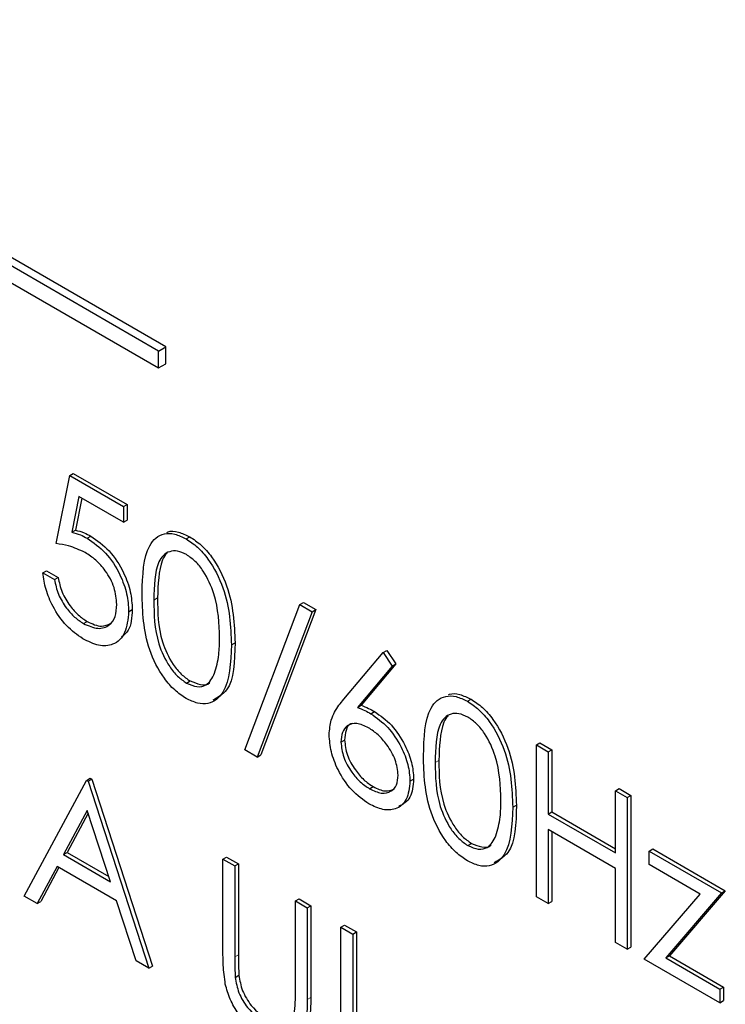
# Paper-space layout 'Blatt2' of a CAD drawing. Header units: millimetres. Extents: x 5 to 418, y 2 to 292.
# Tile 29 of 61: x 120.22 to 121.93, y 157.54 to 159.92. Entities that reach past the tile are written whole.
import ezdxf

# ---------------------------------------------------------------- set-up
doc = ezdxf.new("R2010")
doc.units = ezdxf.units.MM

psp = doc.layouts.new('Blatt2')

# ---------------------------------------------------------------- linework, layer by layer
at = {"color": 7, "linetype": 'Continuous', "lineweight": 25}
for p, q in [((120.5744, 159.1292), (116.6853, 161.3743)), ((120.5567, 159.1189), (116.6676, 161.3641)), ((116.6676, 161.3232), (120.5567, 159.0781)), ((120.5567, 159.1189), (120.5744, 159.1292)), ((120.5567, 159.0781), (120.5567, 159.1189)), ((120.5744, 159.0883), (120.5744, 159.1292)), ((120.5567, 159.0781), (120.5744, 159.0883)), ((120.3086, 158.6528), (120.3413, 158.8176)), ((120.3413, 158.8176), (120.3501, 158.8227)), ((120.3413, 158.8176), (120.4718, 158.7423)), ((120.3501, 158.8227), (120.4807, 158.7474)), ((120.3636, 158.7671), (120.3464, 158.6803)), ((120.3706, 158.763), (120.3553, 158.6854)), ((120.4718, 158.7046), (120.3636, 158.7671)), ((120.4718, 158.7423), (120.4807, 158.7474)), ((120.4718, 158.7423), (120.4718, 158.7046)), ((120.4807, 158.7474), (120.4807, 158.7097)), ((120.4718, 158.7046), (120.4807, 158.7097)), ((120.3464, 158.6803), (120.3553, 158.6854)), ((120.3839, 158.6658), (120.3928, 158.6709)), ((120.6231, 158.6644), (120.6319, 158.6695)), ((120.276, 158.5821), (120.2849, 158.5872)), ((120.2849, 158.5872), (120.3134, 158.5707)), ((120.276, 158.5821), (120.3046, 158.5656)), ((120.3046, 158.5656), (120.3134, 158.5707)), ((120.4841, 158.4878), (120.4929, 158.4929)), ((120.7655, 158.1534), (120.8986, 158.5053)), ((120.9376, 158.493), (120.8045, 158.1412)), ((120.8986, 158.5053), (120.9075, 158.5104)), ((120.8986, 158.5053), (120.9287, 158.4879)), ((120.9075, 158.5104), (120.9376, 158.493)), ((120.9287, 158.4879), (120.9376, 158.493)), ((120.9287, 158.4879), (120.7956, 158.1361)), ((120.3747, 158.4591), (120.3836, 158.4642)), ((120.7329, 158.4077), (120.7418, 158.4128)), ((121.0051, 158.2762), (121.1001, 158.389)), ((121.1001, 158.389), (121.1089, 158.3941)), ((121.1001, 158.389), (121.1221, 158.3564)), ((121.1089, 158.3941), (121.1309, 158.3615)), ((121.1221, 158.3564), (121.038, 158.2564)), ((121.1309, 158.3615), (121.0468, 158.2616)), ((121.1221, 158.3564), (121.1309, 158.3615)), ((120.624, 158.3152), (120.6329, 158.3203)), ((121.3044, 158.2711), (121.3132, 158.2762)), ((121.038, 158.2564), (121.0468, 158.2616)), ((121.0709, 158.241), (121.0798, 158.2461)), ((120.9981, 158.1722), (121.0069, 158.1773)), ((121.4713, 158.1653), (121.4801, 158.1704)), ((121.4713, 158.1653), (121.4999, 158.1488)), ((121.4713, 157.7978), (121.4713, 158.1653)), ((121.4801, 158.1704), (121.5087, 158.1539)), ((120.7956, 158.1361), (120.7655, 158.1534)), ((120.7956, 158.1361), (120.8045, 158.1412)), ((121.4999, 158.1488), (121.5087, 158.1539)), ((121.4999, 158.1488), (121.4999, 157.9981)), ((121.5087, 158.1539), (121.5087, 158.0032)), ((120.3821, 158.0796), (120.3909, 158.0847)), ((120.3909, 158.0847), (120.395, 158.0824)), ((120.2311, 157.7993), (120.3821, 158.0796)), ((120.3821, 158.0796), (120.3862, 158.0773)), ((120.3862, 158.0773), (120.395, 158.0824)), ((120.3862, 158.0773), (120.533, 157.625)), ((120.395, 158.0824), (120.5419, 157.6301)), ((121.0674, 158.0593), (121.0763, 158.0644)), ((121.1653, 158.0776), (121.1742, 158.0827)), ((121.663, 158.0546), (121.6719, 158.0597)), ((121.663, 158.0546), (121.6916, 158.0381)), ((121.663, 157.9039), (121.663, 158.0546)), ((121.6719, 158.0597), (121.7004, 158.0432)), ((121.6916, 158.0381), (121.7004, 158.0432)), ((121.6916, 158.0381), (121.6916, 157.6707)), ((121.7004, 158.0432), (121.7004, 157.6758)), ((121.4142, 158.0144), (121.423, 158.0195)), ((120.3838, 158.007), (120.3262, 157.8999)), ((120.3861, 157.9999), (120.335, 157.905)), ((120.4399, 157.8342), (120.3838, 158.007)), ((121.4999, 157.9981), (121.5087, 158.0032)), ((121.4999, 157.9981), (121.663, 157.9039)), ((121.5087, 158.0032), (121.663, 157.9141)), ((121.663, 157.8662), (121.4999, 157.9604)), ((121.4999, 157.9604), (121.4999, 157.7814)), ((121.5087, 157.9553), (121.5087, 157.7865)), ((121.3053, 157.9219), (121.3142, 157.927)), ((120.3262, 157.8999), (120.335, 157.905)), ((120.3262, 157.8999), (120.4399, 157.8342)), ((120.335, 157.905), (120.4358, 157.8468)), ((120.7125, 157.8889), (120.7214, 157.894)), ((120.7214, 157.894), (120.7499, 157.8775)), ((121.7446, 157.9086), (121.7535, 157.9137)), ((121.7446, 157.9086), (121.92, 157.8073)), ((121.7446, 157.8756), (121.7446, 157.9086)), ((121.7535, 157.9137), (121.9289, 157.8124)), ((120.3107, 157.8711), (120.2623, 157.7813)), ((120.4549, 157.7879), (120.3107, 157.8711)), ((120.7125, 157.8889), (120.7411, 157.8724)), ((120.7125, 157.6669), (120.7125, 157.8889)), ((120.7411, 157.8724), (120.7499, 157.8775)), ((120.7411, 157.8724), (120.7411, 157.6522)), ((120.7499, 157.8775), (120.7499, 157.6573)), ((121.8677, 157.8045), (121.7446, 157.8756)), ((120.3153, 157.8685), (120.2711, 157.7864)), ((121.663, 157.6872), (121.663, 157.8662)), ((120.2623, 157.7813), (120.2311, 157.7993)), ((121.7324, 157.6471), (121.8677, 157.8045)), ((121.92, 157.8073), (121.7848, 157.6499)), ((121.9289, 157.8124), (121.7936, 157.655)), ((121.92, 157.8073), (121.9289, 157.8124)), ((120.2623, 157.7813), (120.2711, 157.7864)), ((120.502, 157.643), (120.4549, 157.7879)), ((120.8879, 157.7876), (120.8968, 157.7927)), ((120.8879, 157.5674), (120.8879, 157.7876)), ((120.8879, 157.7876), (120.9165, 157.7711)), ((120.8968, 157.7927), (120.9253, 157.7762)), ((120.9165, 157.7711), (120.9253, 157.7762)), ((120.9253, 157.7762), (120.9253, 157.5543)), ((121.4999, 157.7814), (121.4713, 157.7978)), ((121.4999, 157.7814), (121.5087, 157.7865)), ((120.9165, 157.7711), (120.9165, 157.5492)), ((120.9981, 157.724), (121.0069, 157.7291)), ((121.0069, 157.7291), (121.0355, 157.7126)), ((120.9981, 157.724), (121.0266, 157.7075)), ((120.9981, 157.3566), (120.9981, 157.724)), ((121.0266, 157.7075), (121.0355, 157.7126)), ((121.0266, 157.7075), (121.0266, 157.3778)), ((121.0355, 157.7126), (121.0355, 157.3829)), ((121.6916, 157.6707), (121.663, 157.6872)), ((121.6916, 157.6707), (121.7004, 157.6758)), ((120.533, 157.625), (120.502, 157.643)), ((121.916, 157.5412), (121.7324, 157.6471)), ((121.7848, 157.6499), (121.7936, 157.655)), ((121.7848, 157.6499), (121.916, 157.5741)), ((121.7936, 157.655), (121.9248, 157.5792)), ((120.533, 157.625), (120.5419, 157.6301)), ((120.7423, 157.6026), (120.7512, 157.6077)), ((121.916, 157.5741), (121.9248, 157.5792)), ((121.916, 157.5741), (121.916, 157.5412)), ((121.9248, 157.5792), (121.9248, 157.5463)), ((121.916, 157.5412), (121.9248, 157.5463))]:
    psp.add_line(p, q, dxfattribs=at)
at = {"color": 7, "linetype": 'Continuous', "lineweight": 18}
for p, q in [((120.5453, 158.5162), (120.5541, 158.5213)), ((121.2265, 158.1229), (121.2354, 158.128)), ((120.7411, 157.6522), (120.7499, 157.6573)), ((120.9165, 157.5492), (120.9253, 157.5543))]:
    psp.add_line(p, q, dxfattribs=at)
at = {"color": 7, "linetype": 'Continuous', "lineweight": 25}
for points, knots in [([(120.3553, 158.6854), (120.3622, 158.6836), (120.3745, 158.6805), (120.3872, 158.6738), (120.3928, 158.6709)], [0, 0, 0, 0, 0.5600642, 1, 1, 1, 1]), ([(120.5769, 158.68), (120.5777, 158.6804), (120.5853, 158.6843), (120.6043, 158.6824), (120.6227, 158.6738), (120.6319, 158.6695)], [0, 0, 0, 0, 0.057969, 0.529028, 1, 1, 1, 1]), ([(120.3464, 158.6803), (120.3533, 158.6785), (120.3656, 158.6753), (120.3783, 158.6687), (120.3839, 158.6658)], [0, 0, 0, 0, 0.5600642, 1, 1, 1, 1]), ([(120.3839, 158.6658), (120.3991, 158.6552), (120.4296, 158.6339), (120.463, 158.5815), (120.4816, 158.5305), (120.4833, 158.5021), (120.4841, 158.4878)], [0, 0, 0, 0, 0.279688, 0.559025, 0.779292, 1, 1, 1, 1]), ([(120.3928, 158.6709), (120.408, 158.6603), (120.4384, 158.639), (120.4719, 158.5866), (120.4905, 158.5356), (120.4921, 158.5072), (120.4929, 158.4929)], [0, 0, 0, 0, 0.279688, 0.559025, 0.779292, 1, 1, 1, 1]), ([(120.5167, 158.5325), (120.5179, 158.5757), (120.5195, 158.6297), (120.5491, 158.6678), (120.5698, 158.6778), (120.5952, 158.6779), (120.6138, 158.6689), (120.6231, 158.6644)], [0, 0, 0, 0, 0.498702, 0.624177, 0.749467, 0.874745, 1, 1, 1, 1]), ([(120.6231, 158.6644), (120.6325, 158.6581), (120.6512, 158.6456), (120.6853, 158.6067), (120.7283, 158.5205), (120.7311, 158.4528), (120.7329, 158.4077)], [0, 0, 0, 0, 0.1256, 0.251197, 0.500581, 1, 1, 1, 1]), ([(120.6319, 158.6695), (120.6413, 158.6632), (120.66, 158.6507), (120.6942, 158.6118), (120.7372, 158.5256), (120.7399, 158.4579), (120.7418, 158.4128)], [0, 0, 0, 0, 0.1256, 0.251197, 0.500581, 1, 1, 1, 1]), ([(120.3788, 158.6311), (120.3653, 158.6373), (120.3412, 158.6483), (120.3186, 158.6514), (120.3086, 158.6528)], [0, 0, 0, 0, 0.559416, 1, 1, 1, 1]), ([(120.624, 158.6261), (120.6167, 158.6295), (120.6022, 158.6362), (120.5828, 158.6345), (120.5674, 158.6253), (120.5463, 158.5927), (120.5457, 158.5502), (120.5453, 158.5162)], [0, 0, 0, 0, 0.125139, 0.250418, 0.375519, 0.500847, 1, 1, 1, 1]), ([(120.4555, 158.5057), (120.4543, 158.5191), (120.452, 158.5459), (120.4305, 158.5858), (120.4046, 158.6145), (120.3874, 158.6256), (120.3788, 158.6311)], [0, 0, 0, 0, 0.279539, 0.558617, 0.779047, 1, 1, 1, 1]), ([(120.5774, 158.6295), (120.5773, 158.6294), (120.572, 158.6263), (120.5565, 158.5957), (120.5552, 158.5543), (120.5541, 158.5213)], [0, 0, 0, 0, 0.004517, 0.204302, 1, 1, 1, 1]), ([(120.7044, 158.4243), (120.7032, 158.4591), (120.7014, 158.5112), (120.6716, 158.5789), (120.6459, 158.6109), (120.6313, 158.621), (120.624, 158.6261)], [0, 0, 0, 0, 0.500072, 0.749021, 0.874598, 1, 1, 1, 1]), ([(120.3731, 158.4224), (120.3595, 158.4319), (120.3322, 158.4509), (120.3013, 158.4968), (120.2823, 158.5421), (120.2781, 158.5687), (120.276, 158.5821)], [0, 0, 0, 0, 0.279625, 0.559019, 0.77938, 1, 1, 1, 1]), ([(120.3046, 158.5656), (120.307, 158.5538), (120.3119, 158.5302), (120.3314, 158.498), (120.353, 158.4738), (120.3675, 158.464), (120.3747, 158.4591)], [0, 0, 0, 0, 0.28005, 0.559166, 0.779583, 1, 1, 1, 1]), ([(120.3134, 158.5707), (120.3159, 158.5589), (120.3208, 158.5353), (120.3402, 158.5031), (120.3619, 158.4789), (120.3763, 158.4691), (120.3836, 158.4642)], [0, 0, 0, 0, 0.28005, 0.559166, 0.779583, 1, 1, 1, 1]), ([(120.6231, 158.2781), (120.6138, 158.2843), (120.5952, 158.2968), (120.5614, 158.3355), (120.5196, 158.4214), (120.5179, 158.488), (120.5167, 158.5325)], [0, 0, 0, 0, 0.1255507, 0.25109, 0.5002501, 1, 1, 1, 1]), ([(120.5453, 158.5162), (120.5455, 158.4817), (120.5458, 158.43), (120.5764, 158.3622), (120.6022, 158.3305), (120.6168, 158.3203), (120.624, 158.3152)], [0, 0, 0, 0, 0.500291, 0.749086, 0.874606, 1, 1, 1, 1]), ([(120.5541, 158.5213), (120.5543, 158.4868), (120.5547, 158.4351), (120.5852, 158.3673), (120.611, 158.3356), (120.6256, 158.3254), (120.6329, 158.3203)], [0, 0, 0, 0, 0.500291, 0.749086, 0.874606, 1, 1, 1, 1]), ([(120.3747, 158.4591), (120.3867, 158.4539), (120.4105, 158.4433), (120.4371, 158.4531), (120.4533, 158.4745), (120.4548, 158.4953), (120.4555, 158.5057)], [0, 0, 0, 0, 0.279617, 0.559357, 0.779559, 1, 1, 1, 1]), ([(120.4929, 158.4929), (120.4917, 158.474), (120.4898, 158.4445), (120.4728, 158.4313), (120.4667, 158.4266)], [0, 0, 0, 0, 0.6390951, 1, 1, 1, 1]), ([(120.4841, 158.4878), (120.4822, 158.4698), (120.4785, 158.4339), (120.4499, 158.4061), (120.4121, 158.4033), (120.3861, 158.416), (120.3731, 158.4224)], [0, 0, 0, 0, 0.279864, 0.559271, 0.779424, 1, 1, 1, 1]), ([(120.3836, 158.4642), (120.3957, 158.4586), (120.4176, 158.4483), (120.4336, 158.4563), (120.4407, 158.4599)], [0, 0, 0, 0, 0.55391, 1, 1, 1, 1]), ([(120.6923, 158.3389), (120.6964, 158.3535), (120.7036, 158.3796), (120.7041, 158.4106), (120.7044, 158.4243)], [0, 0, 0, 0, 0.5595988, 1, 1, 1, 1]), ([(120.7329, 158.4077), (120.7311, 158.3646), (120.7285, 158.3), (120.6852, 158.2641), (120.6512, 158.2645), (120.6324, 158.2736), (120.6231, 158.2781)], [0, 0, 0, 0, 0.499407, 0.748743, 0.874372, 1, 1, 1, 1]), ([(120.7418, 158.4128), (120.7408, 158.368), (120.7395, 158.3027), (120.7003, 158.2804), (120.688, 158.2734)], [0, 0, 0, 0, 0.68684, 1, 1, 1, 1]), ([(120.624, 158.3152), (120.6327, 158.3115), (120.6501, 158.3039), (120.677, 158.3094), (120.6865, 158.3277), (120.6923, 158.3389)], [0, 0, 0, 0, 0.280257, 0.560781, 1, 1, 1, 1]), ([(120.6329, 158.3203), (120.6414, 158.3169), (120.6583, 158.31), (120.6758, 158.31), (120.6803, 158.3162), (120.6805, 158.3164)], [0, 0, 0, 0, 0.492383, 0.985234, 1, 1, 1, 1]), ([(120.9695, 158.19), (120.9706, 158.2025), (120.9725, 158.223), (120.9826, 158.2452), (120.9931, 158.2616), (121.0011, 158.2713), (121.0051, 158.2762)], [0, 0, 0, 0, 0.339374, 0.559486, 0.779731, 1, 1, 1, 1]), ([(121.198, 158.1392), (121.1992, 158.1824), (121.2007, 158.2364), (121.2304, 158.2745), (121.2511, 158.2845), (121.2765, 158.2846), (121.2951, 158.2756), (121.3044, 158.2711)], [0, 0, 0, 0, 0.498702, 0.624177, 0.749467, 0.874745, 1, 1, 1, 1]), ([(121.2582, 158.2867), (121.259, 158.2871), (121.2666, 158.291), (121.2856, 158.2891), (121.304, 158.2805), (121.3132, 158.2762)], [0, 0, 0, 0, 0.057969, 0.529028, 1, 1, 1, 1]), ([(121.3132, 158.2762), (121.3226, 158.2699), (121.3413, 158.2574), (121.3754, 158.2185), (121.4184, 158.1324), (121.4212, 158.0647), (121.423, 158.0195)], [0, 0, 0, 0, 0.1256, 0.251197, 0.500581, 1, 1, 1, 1]), ([(121.038, 158.2564), (121.0441, 158.254), (121.055, 158.2497), (121.0661, 158.2436), (121.0709, 158.241)], [0, 0, 0, 0, 0.55991, 1, 1, 1, 1]), ([(121.0468, 158.2616), (121.0529, 158.2591), (121.0639, 158.2548), (121.0749, 158.2487), (121.0798, 158.2461)], [0, 0, 0, 0, 0.55991, 1, 1, 1, 1]), ([(121.3044, 158.2711), (121.3137, 158.2648), (121.3325, 158.2523), (121.3666, 158.2134), (121.4096, 158.1273), (121.4124, 158.0595), (121.4142, 158.0144)], [0, 0, 0, 0, 0.1256, 0.251197, 0.500581, 1, 1, 1, 1]), ([(121.0709, 158.241), (121.0849, 158.2311), (121.1128, 158.2113), (121.1438, 158.1639), (121.1626, 158.1171), (121.1644, 158.0908), (121.1653, 158.0776)], [0, 0, 0, 0, 0.2796384, 0.5593258, 0.7795267, 1, 1, 1, 1]), ([(121.0798, 158.2461), (121.0937, 158.2362), (121.1216, 158.2164), (121.1526, 158.169), (121.1714, 158.1222), (121.1733, 158.0959), (121.1742, 158.0827)], [0, 0, 0, 0, 0.2796384, 0.5593258, 0.7795267, 1, 1, 1, 1]), ([(121.3053, 158.2328), (121.298, 158.2362), (121.2834, 158.243), (121.2641, 158.2412), (121.2486, 158.2321), (121.2276, 158.1995), (121.227, 158.1569), (121.2265, 158.1229)], [0, 0, 0, 0, 0.125139, 0.250418, 0.375519, 0.500847, 1, 1, 1, 1]), ([(121.2586, 158.2362), (121.2585, 158.2361), (121.2533, 158.233), (121.2378, 158.2024), (121.2364, 158.161), (121.2354, 158.128)], [0, 0, 0, 0, 0.004517, 0.204302, 1, 1, 1, 1]), ([(121.3856, 158.031), (121.3844, 158.0658), (121.3827, 158.1179), (121.3529, 158.1856), (121.3272, 158.2176), (121.3126, 158.2278), (121.3053, 158.2328)], [0, 0, 0, 0, 0.500072, 0.749021, 0.874598, 1, 1, 1, 1]), ([(121.0649, 158.2067), (121.0552, 158.2114), (121.0359, 158.2206), (121.0137, 158.2141), (121.0002, 158.1972), (120.9988, 158.1805), (120.9981, 158.1722)], [0, 0, 0, 0, 0.280127, 0.559515, 0.779719, 1, 1, 1, 1]), ([(121.0256, 158.2172), (121.0245, 158.217), (121.0171, 158.2154), (121.0093, 158.2016), (121.0077, 158.1854), (121.0069, 158.1773)], [0, 0, 0, 0, 0.081817, 0.540829, 1, 1, 1, 1]), ([(121.1368, 158.0921), (121.1353, 158.1045), (121.1324, 158.1292), (121.1115, 158.1645), (121.0885, 158.1912), (121.0728, 158.2016), (121.0649, 158.2067)], [0, 0, 0, 0, 0.278754, 0.558605, 0.779147, 1, 1, 1, 1]), ([(121.0659, 158.0225), (121.0517, 158.0326), (121.0232, 158.053), (120.9911, 158.1014), (120.9728, 158.1494), (120.9706, 158.1764), (120.9695, 158.19)], [0, 0, 0, 0, 0.27967, 0.559085, 0.779558, 1, 1, 1, 1]), ([(120.9981, 158.1722), (120.9994, 158.1601), (121.0022, 158.1359), (121.022, 158.1011), (121.0444, 158.0746), (121.0598, 158.0644), (121.0674, 158.0593)], [0, 0, 0, 0, 0.279059, 0.55882, 0.779303, 1, 1, 1, 1]), ([(121.0069, 158.1773), (121.0083, 158.1652), (121.011, 158.141), (121.0309, 158.1062), (121.0532, 158.0797), (121.0686, 158.0695), (121.0763, 158.0644)], [0, 0, 0, 0, 0.279059, 0.55882, 0.779303, 1, 1, 1, 1]), ([(121.3044, 157.8848), (121.2951, 157.891), (121.2765, 157.9035), (121.2427, 157.9422), (121.2009, 158.0281), (121.1991, 158.0947), (121.198, 158.1392)], [0, 0, 0, 0, 0.125551, 0.25109, 0.50025, 1, 1, 1, 1]), ([(121.2265, 158.1229), (121.2268, 158.0884), (121.2271, 158.0368), (121.2577, 157.969), (121.2835, 157.9373), (121.298, 157.927), (121.3053, 157.9219)], [0, 0, 0, 0, 0.500291, 0.749086, 0.874606, 1, 1, 1, 1]), ([(121.2354, 158.128), (121.2356, 158.0935), (121.2359, 158.0419), (121.2665, 157.9741), (121.2923, 157.9424), (121.3069, 157.9321), (121.3142, 157.927)], [0, 0, 0, 0, 0.500291, 0.749086, 0.874606, 1, 1, 1, 1]), ([(121.0674, 158.0593), (121.0772, 158.0547), (121.0967, 158.0457), (121.1194, 158.0515), (121.1344, 158.0669), (121.136, 158.0837), (121.1368, 158.0921)], [0, 0, 0, 0, 0.280018, 0.559853, 0.779987, 1, 1, 1, 1]), ([(121.1653, 158.0776), (121.1637, 158.0617), (121.1604, 158.03), (121.1332, 158.0084), (121.1001, 158.0064), (121.0773, 158.0171), (121.0659, 158.0225)], [0, 0, 0, 0, 0.2796308, 0.5589603, 0.7794783, 1, 1, 1, 1]), ([(121.0763, 158.0644), (121.0862, 158.0596), (121.1057, 158.0504), (121.1206, 158.0562), (121.128, 158.0591)], [0, 0, 0, 0, 0.507059, 1, 1, 1, 1]), ([(121.1742, 158.0827), (121.1727, 158.0665), (121.1697, 158.0343), (121.1489, 158.0221), (121.1386, 158.0161)], [0, 0, 0, 0, 0.5033688, 1, 1, 1, 1]), ([(121.4142, 158.0144), (121.4124, 157.9713), (121.4097, 157.9067), (121.3665, 157.8708), (121.3324, 157.8712), (121.3137, 157.8803), (121.3044, 157.8848)], [0, 0, 0, 0, 0.4994065, 0.7487427, 0.8743724, 1, 1, 1, 1]), ([(121.423, 158.0195), (121.4221, 157.9747), (121.4208, 157.9094), (121.3816, 157.8871), (121.3693, 157.8802)], [0, 0, 0, 0, 0.68684, 1, 1, 1, 1]), ([(121.3736, 157.9456), (121.3776, 157.9602), (121.3849, 157.9863), (121.3854, 158.0173), (121.3856, 158.031)], [0, 0, 0, 0, 0.559599, 1, 1, 1, 1]), ([(121.3053, 157.9219), (121.314, 157.9182), (121.3314, 157.9107), (121.3583, 157.9161), (121.3678, 157.9344), (121.3736, 157.9456)], [0, 0, 0, 0, 0.280257, 0.560781, 1, 1, 1, 1]), ([(121.3142, 157.927), (121.3226, 157.9236), (121.3396, 157.9167), (121.357, 157.9167), (121.3616, 157.9229), (121.3617, 157.9231)], [0, 0, 0, 0, 0.492383, 0.985234, 1, 1, 1, 1]), ([(120.7182, 157.5862), (120.7162, 157.6017), (120.7125, 157.6295), (120.7125, 157.6555), (120.7125, 157.6669)], [0, 0, 0, 0, 0.559499, 1, 1, 1, 1]), ([(120.7499, 157.6573), (120.7499, 157.6482), (120.7498, 157.6319), (120.7508, 157.6151), (120.7512, 157.6077)], [0, 0, 0, 0, 0.560124, 1, 1, 1, 1]), ([(120.7411, 157.6522), (120.741, 157.6431), (120.741, 157.6268), (120.7419, 157.61), (120.7423, 157.6026)], [0, 0, 0, 0, 0.560124, 1, 1, 1, 1]), ([(120.8176, 157.4513), (120.8055, 157.4592), (120.7814, 157.4751), (120.751, 157.5109), (120.7286, 157.5495), (120.7217, 157.574), (120.7182, 157.5862)], [0, 0, 0, 0, 0.280221, 0.559914, 0.779952, 1, 1, 1, 1]), ([(120.7423, 157.6026), (120.7444, 157.5902), (120.7484, 157.5654), (120.7757, 157.5208), (120.8007, 157.5016), (120.816, 157.4899)], [0, 0, 0, 0, 0.281057, 0.560821, 1, 1, 1, 1]), ([(120.7512, 157.6077), (120.7532, 157.5953), (120.7573, 157.5705), (120.7845, 157.5259), (120.8096, 157.5067), (120.8249, 157.495)], [0, 0, 0, 0, 0.281057, 0.560821, 1, 1, 1, 1]), ([(120.8847, 157.5123), (120.8859, 157.5222), (120.888, 157.5399), (120.888, 157.559), (120.8879, 157.5674)], [0, 0, 0, 0, 0.559624, 1, 1, 1, 1]), ([(120.9165, 157.5492), (120.9162, 157.5289), (120.9157, 157.4885), (120.8965, 157.4453), (120.8594, 157.4324), (120.8316, 157.445), (120.8176, 157.4513)], [0, 0, 0, 0, 0.281655, 0.560111, 0.78008, 1, 1, 1, 1]), ([(120.9253, 157.5543), (120.9249, 157.5343), (120.9241, 157.4946), (120.9092, 157.4529), (120.8884, 157.4487), (120.8822, 157.4474)], [0, 0, 0, 0, 0.41567, 0.82662, 1, 1, 1, 1])]:
    psp.add_open_spline(points, degree=3, knots=knots, dxfattribs=at)

doc.saveas('drawing.dxf')
